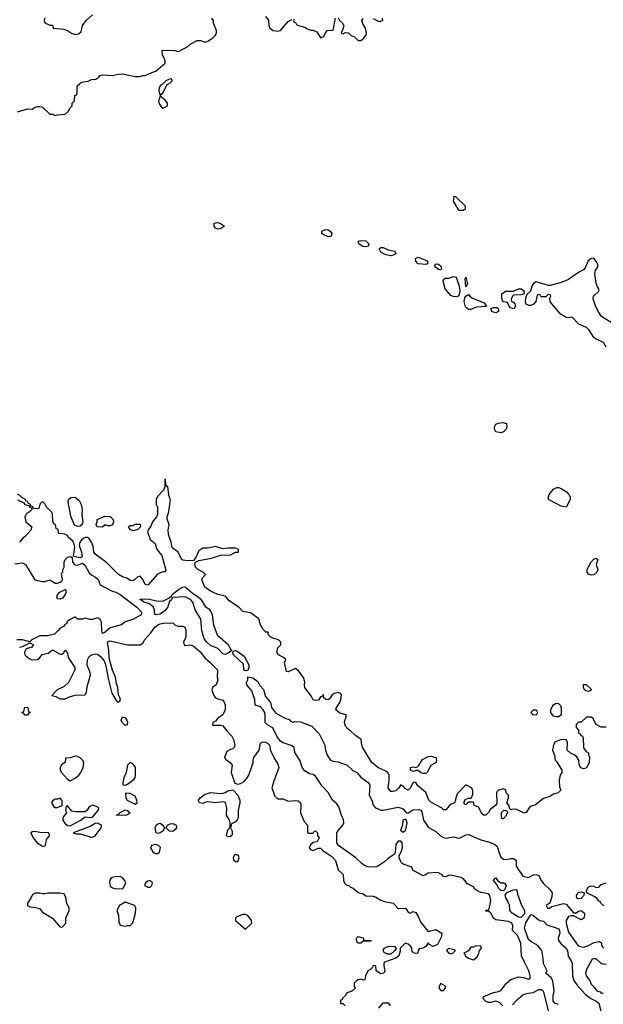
# Model space of a CAD drawing. Header units: inches. Extents: x 2380053 to 2584298, y 380219 to 546618.
# Tile 150 of 256: x 2443868 to 2448527, y 468962 to 476817. Entities that reach past the tile are written whole.
import ezdxf

# ---------------------------------------------------------------- set-up
doc = ezdxf.new("R2010")
doc.units = ezdxf.units.IN
doc.header["$MEASUREMENT"] = 0
doc.layers.add('C4446', color=7, linetype='Continuous')
doc.layers.add('C4447', color=7, linetype='Continuous')

msp = doc.modelspace()

# ---------------------------------------------------------------- linework, layer by layer
at = {"layer": 'C4446', "color": 2}
for points, elevation in [([(2444670, 469982), (2444630, 469979), (2444607.1, 469972.9), (2444595.3, 469964.7), (2444587.5, 469952.5), (2444584.5, 469935.5), (2444590, 469904.7), (2444610, 469891), (2444626.4, 469886.4), (2444690, 469882), (2444698, 469890), (2444715.3, 469930), (2444708, 469950), (2444688, 469970)], 50), ([(2447730, 469866), (2447710, 469868.7), (2447690, 469889), (2447676.5, 469916.5), (2447649.2, 469950), (2447656.4, 469963.6), (2447670, 469971), (2447686, 469946), (2447698, 469938), (2447710, 469931), (2447734, 469930), (2447743.6, 469923.6), (2447752, 469910), (2447742, 469878)], 38), ([(2444910, 469948.7), (2444890, 469944), (2444871.3, 469930), (2444864.7, 469910), (2444890, 469896), (2444910, 469896), (2444924, 469910), (2444928.7, 469930)], 50), ([(2444030, 469848.7), (2443991.6, 469848.4), (2443970, 469838), (2443958, 469810), (2443931, 469770), (2443931.3, 469750), (2443950, 469738.8), (2443995.3, 469735.3), (2444025.4, 469725.4), (2444050, 469698), (2444130.5, 469650.5), (2444190, 469578), (2444210, 469581), (2444237.2, 469610), (2444236, 469650), (2444264, 469710), (2444264, 469730), (2444244, 469770), (2444235.3, 469815.3), (2444222, 469842), (2444188.4, 469848.4), (2444091.6, 469848.4), (2444070, 469842), (2444050, 469842)], 50), ([(2447870, 469653.2), (2447850, 469658), (2447829.2, 469670), (2447799, 469690), (2447782, 469710), (2447778, 469758), (2447770, 469766), (2447764.7, 469784.7), (2447749, 469811), (2447744, 469836), (2447763.1, 469856.9), (2447810, 469876), (2447830, 469878), (2447836, 469870), (2447840.7, 469840.7), (2447874, 469754), (2447898.8, 469710), (2447896.8, 469683.2)], 38), ([(2448330, 469803.7), (2448315.3, 469810), (2448312.7, 469830), (2448326.3, 469853.7), (2448350, 469860.5), (2448374, 469850), (2448370.8, 469830), (2448350, 469806.6)], 42), ([(2444710, 469778), (2444664.7, 469750), (2444644.7, 469710), (2444658, 469670), (2444659.6, 469619.6), (2444670, 469594), (2444710, 469584.7), (2444729.1, 469590.9), (2444750, 469591), (2444770, 469611.3), (2444791.7, 469688.3), (2444796, 469730), (2444788, 469750)], 50), ([(2445670, 469679.3), (2445650, 469679.3), (2445601.4, 469658.6), (2445591.3, 469650), (2445591.3, 469630), (2445670, 469562), (2445717.2, 469602.8), (2445722, 469610), (2445719, 469630), (2445690, 469669.2)], 50), ([(2446590, 469448.7), (2446568.9, 469448.9), (2446560.4, 469460.4), (2446558, 469490), (2446570, 469502), (2446610, 469491.3), (2446614, 469474), (2446674, 469470), (2446670, 469466), (2446610, 469466)], 46), ([(2446830, 469362), (2446803.1, 469363.1), (2446776.4, 469376.4), (2446768.7, 469391.3), (2446778, 469410), (2446814.6, 469425.4), (2446862, 469422), (2446872.7, 469407.3), (2446862, 469390)], 46), ([(2447510, 469428), (2447490, 469418), (2447470, 469418), (2447450, 469388), (2447414, 469370), (2447422, 469362), (2447424.7, 469350), (2447450, 469331.3), (2447490, 469316), (2447519.3, 469340.7), (2447534, 469370), (2447538, 469390), (2447555.3, 469410), (2447550, 469426)], 46), ([(2447290, 469406), (2447274, 469390), (2447294, 469370), (2447310, 469364.7), (2447326, 469370), (2447346, 469390), (2447336.4, 469396.4)], 46), ([(2447230, 469128), (2447222, 469118), (2447214.8, 469090), (2447230, 469071), (2447250, 469072), (2447268, 469090), (2447267.3, 469107.3)], 46)]:
    msp.add_lwpolyline(points, close=True, dxfattribs=dict(at, elevation=elevation))
for points, elevation in [([(2446447.9, 470000), (2446450, 469998), (2446454, 469950), (2446464.8, 469924.8), (2446475.1, 469915.1), (2446495.3, 469910), (2446510, 469895.3), (2446530, 469889), (2446570, 469854), (2446610, 469842), (2446630, 469828.7), (2446690, 469823.7), (2446710, 469818), (2446750, 469792.7), (2446781.5, 469781.5), (2446849.2, 469769.2), (2446890, 469726), (2446948.7, 469728.7), (2446970, 469698), (2446986, 469690), (2447010, 469702), (2447030, 469694), (2447050, 469662), (2447070, 469615.3), (2447130, 469542), (2447190, 469559), (2447238, 469530), (2447236.4, 469503.6), (2447202, 469438), (2447170, 469422), (2447139.6, 469439.6), (2447130, 469452), (2447110, 469422), (2447086, 469410), (2447056.4, 469403.6), (2447048.9, 469391.1), (2447046, 469370), (2447030, 469366.8), (2447010, 469372), (2446998, 469390), (2446998, 469410), (2446990, 469422), (2446970, 469442), (2446946, 469450), (2446906, 469410), (2446906, 469386), (2446894, 469350), (2446870, 469331.3), (2446781.2, 469298.8), (2446775.3, 469290), (2446774, 469270), (2446784, 469230), (2446775.3, 469210), (2446750, 469204.7), (2446714, 469230), (2446712, 469270), (2446690, 469271), (2446675.3, 469244.7), (2446648, 469230), (2446628, 469190), (2446622, 469158), (2446610, 469154), (2446590, 469162), (2446570, 469158), (2446558, 469150), (2446538, 469130), (2446538, 469110), (2446546, 469090), (2446526, 469070), (2446478, 469050), (2446468.4, 469031.6), (2446446, 469010), (2446442, 468998), (2446430, 468994), (2446430, 468968), (2446447.3, 468967.3), (2446466, 468950)], 46), ([(2447116.8, 470000), (2447110, 469995.3), (2447088, 469988), (2447065.2, 470000)], 42), ([(2447726, 468950), (2447697.2, 468977.2), (2447670, 468986), (2447630, 468976), (2447610, 468976), (2447590, 468985.2), (2447566, 469010), (2447575.3, 469024.7), (2447586, 469030), (2447650, 469056.3), (2447690, 469063), (2447707.7, 469072.3), (2447753.2, 469130), (2447790, 469159.1), (2447850, 469181), (2447890, 469176), (2447930, 469162.8), (2447942, 469170), (2447943.1, 469176.9), (2447944, 469190), (2447933.2, 469230), (2447897, 469297), (2447875.1, 469350), (2447869.3, 469450), (2447840.9, 469510), (2447802.7, 469550), (2447804.5, 469590), (2447796, 469610), (2447770, 469622), (2447670, 469635.3), (2447650, 469648), (2447630, 469688), (2447610, 469706), (2447590, 469706), (2447588, 469710), (2447590, 469714), (2447610, 469714), (2447616.4, 469723.6), (2447628.7, 469790), (2447622, 469830), (2447610, 469842), (2447550, 469854), (2447525.2, 469865.2), (2447501.2, 469881.2), (2447490, 469898), (2447443.1, 469923.1), (2447410, 469962), (2447390, 469973.2), (2447310, 469992.3), (2447290, 469989), (2447270, 469979), (2447250, 469982), (2447236.6, 469996.6), (2447230.5, 470000)], 42), ([(2447874.2, 470000), (2447884.9, 469984.9), (2447930, 469974), (2447970, 469994.8), (2447990, 469998.8), (2448011.3, 469990), (2448031.3, 469950), (2448050, 469924.7), (2448098.8, 469878.8), (2448119.1, 469850), (2448116.7, 469823.3), (2448103.5, 469776.5), (2448094.8, 469765.2), (2448071.3, 469750), (2448082, 469730), (2448098, 469730), (2448117.2, 469742.8), (2448210, 469766), (2448230, 469761), (2448290, 469691.3), (2448310, 469691), (2448330, 469704.7), (2448350, 469711.3), (2448378, 469690), (2448378, 469670), (2448371.3, 469650), (2448350, 469635.3), (2448290, 469668.7), (2448270, 469669), (2448250, 469662), (2448230.8, 469630), (2448230.7, 469610), (2448250, 469538), (2448327.5, 469427.5), (2448370, 469418), (2448410, 469431.3), (2448446.8, 469453.2), (2448490, 469462), (2448499.6, 469459.6), (2448511.6, 469451.6), (2448512, 469430), (2448519.6, 469419.6), (2448531.1, 469411.1)], 42), ([(2448531.6, 469748.4), (2448506, 469770), (2448502, 469782), (2448490, 469786), (2448480.4, 469800.4), (2448458.6, 469818.6), (2448395.3, 469850), (2448392.7, 469870), (2448410, 469899.1), (2448430, 469908), (2448450, 469904.9), (2448470, 469894.8), (2448490, 469896), (2448510, 469917.3), (2448550, 469930.6)], 42), ([(2448170, 468961.6), (2448141.2, 468970), (2448127.3, 468987.3), (2448126.3, 469030), (2448135.1, 469070), (2448123.7, 469150), (2448112, 469172), (2448068, 469210), (2448078, 469230), (2448050, 469288), (2448047.7, 469327.7), (2448036, 469390), (2448010, 469423.7), (2447990, 469439.3), (2447950, 469459.3), (2447930, 469479), (2447898, 469570), (2447909.3, 469610.7), (2447945.6, 469674.4), (2447950, 469678), (2447970, 469670.7), (2448010, 469636.3), (2448030, 469626.8), (2448050, 469624.7), (2448077.3, 469597.3), (2448091.3, 469590), (2448150, 469573.4), (2448170, 469562.8), (2448178, 469550), (2448179.3, 469530), (2448167.3, 469490), (2448170.5, 469470), (2448186.7, 469446.7), (2448230, 469410.6), (2448240.4, 469390), (2448245.8, 469345.8), (2448270.4, 469310), (2448278.4, 469290), (2448280.5, 469190), (2448292.4, 469152.4), (2448316.4, 469116.4), (2448382.7, 469042.7), (2448427.2, 469007.2), (2448470, 468987.7), (2448492, 468970), (2448506.7, 468910)], 38), ([(2448550, 469279), (2448523.2, 469283.2), (2448508, 469290), (2448470, 469326), (2448450, 469326), (2448438, 469322), (2448395.3, 469244.7), (2448384, 469210), (2448390.8, 469190), (2448415.9, 469155.9), (2448430, 469122), (2448456.9, 469096.9), (2448474, 469070), (2448501, 469061), (2448510, 469052), (2448527.3, 469052.7)], 42), ([(2448088.7, 468910), (2448056, 469050), (2448046.3, 469066.3), (2448030, 469077.2), (2448010, 469077), (2447965.5, 469054.5), (2447910, 469044.5), (2447884.6, 469035.4), (2447830.7, 468990), (2447802.8, 468957.2)], 42), ([(2446735.3, 468930), (2446770, 468974), (2446810, 468974), (2446824.7, 468950)], 42)]:
    msp.add_lwpolyline(points, dxfattribs=dict(at, elevation=elevation))
at = {"layer": 'C4447', "color": 2}
for points, elevation in [([(2443850, 476082), (2443930, 476104.7), (2443970, 476102), (2443990, 476118), (2444010, 476124.7), (2444030, 476124.7), (2444050, 476118), (2444110, 476062), (2444130, 476062), (2444150, 476052), (2444170, 476058), (2444230, 476062), (2444254.6, 476085.4), (2444270, 476114), (2444286, 476130), (2444288, 476150), (2444306, 476170), (2444308.4, 476211.6), (2444322, 476218), (2444326, 476230), (2444328, 476290), (2444360.4, 476319.6), (2444414.6, 476325.4), (2444440.4, 476339.6), (2444476.4, 476343.6), (2444500.4, 476359.6), (2444510, 476372), (2444530, 476378), (2444610, 476372), (2444656.4, 476383.6), (2444690, 476384.7), (2444790, 476364.7), (2444830, 476364.7), (2444849.1, 476370.9), (2444870, 476371), (2444923.2, 476396.8), (2444954.2, 476405.8), (2445028.7, 476470), (2445028.7, 476490), (2445022, 476510), (2445007.3, 476532.7), (2445006, 476570), (2445010, 476574), (2445108.9, 476571.1), (2445130, 476562), (2445136.4, 476563.6), (2445210, 476602), (2445230, 476622), (2445286, 476650), (2445310.9, 476650.9), (2445350, 476638), (2445370, 476644.7), (2445410, 476671.3), (2445428.7, 476690), (2445439, 476710), (2445439, 476730), (2445415.3, 476790), (2445414, 476810), (2445401.2, 476830)], 50), ([(2444068, 476832), (2444062.8, 476810), (2444070, 476792), (2444110, 476772), (2444130, 476774), (2444134, 476750), (2444221.4, 476741.4), (2444250.7, 476730.7), (2444282, 476710), (2444310, 476698), (2444336.4, 476703.6), (2444359, 476721), (2444369.4, 476770.6), (2444399, 476810), (2444450, 476856)], 54), ([(2445830, 476842), (2445854.4, 476814.4), (2445858, 476770), (2445864.7, 476750), (2445890.9, 476730.9), (2445930, 476726), (2445950, 476731.3), (2446010, 476802), (2446042, 476818)], 50), ([(2446058, 476822), (2446054, 476810), (2446058, 476798), (2446070, 476794), (2446078, 476778), (2446094, 476770), (2446150, 476754), (2446163.6, 476743.6), (2446192.7, 476732.7), (2446207.3, 476732.7), (2446230, 476724.7), (2446238.8, 476718.8), (2446270, 476672), (2446296.5, 476683.5), (2446308.4, 476711.6), (2446326, 476730), (2446370, 476734), (2446388, 476830)], 50), ([(2446410, 476832), (2446422, 476810), (2446446, 476790), (2446454.8, 476770), (2446451.6, 476748.4), (2446434, 476710), (2446450, 476704.7), (2446470, 476714), (2446491.1, 476711.1), (2446514, 476690), (2446539.8, 476679.8), (2446570, 476652), (2446590, 476651.3), (2446612.5, 476667.5), (2446630, 476692), (2446636, 476710), (2446629, 476750), (2446610, 476778), (2446599.3, 476810), (2446610, 476826)], 50), ([(2446690, 476826), (2446730, 476804.7), (2446750, 476804.7), (2446766, 476810), (2446764, 476830)], 50), ([(2448596.7, 474396.7), (2448512, 474450), (2448490, 474482), (2448467.5, 474527.5), (2448444.7, 474590), (2448447.5, 474612.5), (2448492, 474650), (2448492, 474670), (2448478, 474690), (2448470, 474714), (2448458.8, 474790), (2448464.5, 474815.5), (2448484.7, 474850), (2448478, 474878), (2448450, 474914), (2448430, 474912), (2448405.6, 474894.4), (2448383.1, 474836.9), (2448370, 474822), (2448330, 474801), (2448250, 474744.7), (2448190, 474721), (2448103.1, 474696.9), (2448090, 474696), (2447990, 474724.7), (2447970, 474711.3), (2447955.3, 474690), (2447946, 474650), (2447916.4, 474623.6), (2447905.2, 474594.8), (2447902.7, 474570), (2447909.6, 474549.6), (2447930, 474539.6), (2447950, 474539.6), (2447974.8, 474550), (2447990.8, 474570), (2448002, 474618), (2448010, 474626), (2448022, 474622), (2448026, 474610), (2448031.6, 474608.4), (2448072, 474608), (2448090, 474626), (2448102, 474622), (2448106, 474610), (2448098, 474590), (2448101.2, 474570), (2448112.7, 474550), (2448176.3, 474476.3), (2448230, 474443.7), (2448250, 474442), (2448270, 474446.6), (2448282, 474442), (2448329.6, 474389.6), (2448390, 474363.7), (2448410, 474345.2), (2448446.9, 474286.9), (2448470, 474271.3), (2448525.6, 474245.6), (2448548.2, 474208.2)], 46), ([(2448550, 471172), (2448510, 471172), (2448470, 471194), (2448443.6, 471243.6), (2448430, 471252), (2448391.6, 471251.6), (2448350, 471212), (2448330, 471212), (2448310, 471194), (2448309, 471170), (2448328, 471150), (2448330, 471126), (2448342, 471122), (2448347.3, 471107.3), (2448362, 471102), (2448366, 471090), (2448369.3, 471009.3), (2448390, 470978), (2448408.4, 470968.4), (2448408.4, 470951.6), (2448416, 470936), (2448412.7, 470887.3), (2448390, 470844.7), (2448370, 470841), (2448347.3, 470847.3), (2448333.7, 470873.7), (2448330.4, 470910.4), (2448315.5, 470935.5), (2448293.4, 470953.4), (2448264.5, 470964.5), (2448238, 470990), (2448242, 471050), (2448230, 471074), (2448188.9, 471071.1), (2448143.1, 471056.9), (2448128.9, 471031.1), (2448122, 470990), (2448138, 470950), (2448142, 470910), (2448156, 470896), (2448195.3, 470830), (2448195.3, 470810), (2448182, 470790), (2448175.3, 470750), (2448176.4, 470696.4), (2448188, 470670), (2448166, 470650), (2448130, 470638), (2448100.2, 470619.8), (2448050, 470604.7), (2447985.6, 470554.4), (2447950, 470542.8), (2447934, 470530), (2447910, 470491.3), (2447894, 470486), (2447836.9, 470516.9), (2447802, 470518), (2447790, 470514), (2447782, 470522), (2447772, 470550), (2447758, 470570), (2447771.1, 470608.9), (2447771.3, 470630), (2447752, 470650), (2447750, 470674), (2447730, 470682), (2447690, 470671.3), (2447680.2, 470659.8), (2447675.3, 470650), (2447677.2, 470562.8), (2447668.7, 470550), (2447624.1, 470515.9), (2447610, 470492), (2447590, 470472), (2447570, 470472), (2447559.6, 470479.6), (2447530, 470534), (2447494, 470550), (2447494, 470570), (2447490, 470574), (2447450, 470574), (2447430, 470554), (2447418, 470558), (2447414, 470570), (2447425.4, 470594.6), (2447450, 470606), (2447472.7, 470607.3), (2447484.7, 470635.3), (2447486, 470670), (2447476, 470690), (2447434, 470710), (2447428, 470710), (2447360.2, 470639.8), (2447348.7, 470610), (2447348, 470590), (2447338, 470570), (2447318, 470562), (2447295.3, 470544.7), (2447270, 470514), (2447250, 470514), (2447234, 470530), (2447150, 470574.8), (2447134.8, 470590), (2447110, 470651.3), (2447045.4, 470705.4), (2447030, 470732), (2447010, 470734), (2447006, 470730), (2446988.7, 470690), (2446970, 470671.3), (2446944, 470684), (2446930, 470702), (2446910, 470714), (2446895.3, 470690), (2446870, 470666), (2446850, 470661), (2446830, 470661), (2446825.2, 470665.2), (2446810.8, 470690), (2446818, 470750), (2446816.3, 470790), (2446807.9, 470807.9), (2446790, 470822.8), (2446726, 470850), (2446678.8, 470890), (2446608.1, 471008.1), (2446598.8, 471030), (2446595.3, 471075.3), (2446550, 471106), (2446510, 471144.7), (2446490, 471158), (2446470, 471182), (2446461, 471210), (2446465.4, 471234.6), (2446474, 471250), (2446474, 471270), (2446423.5, 471283.5), (2446392, 471310), (2446398, 471330), (2446424.7, 471370), (2446431.3, 471390), (2446436, 471430), (2446430, 471442), (2446410, 471450.7), (2446379.3, 471440.7), (2446362, 471430), (2446340.4, 471399.6), (2446330, 471392), (2446312.7, 471392.7), (2446294, 471410), (2446294, 471430), (2446290, 471434), (2446282, 471418), (2446270, 471414), (2446252.9, 471387.1), (2446230, 471386), (2446210, 471392), (2446198, 471418), (2446144.7, 471490), (2446141, 471510), (2446145.4, 471534.6), (2446134, 471570), (2446090, 471624.7), (2446070, 471642), (2446010, 471614), (2445998, 471618), (2445982, 471690), (2445991.6, 471711.6), (2445974, 471730), (2445934, 471750), (2445922, 471770), (2445930, 471806), (2445952, 471830), (2445951.6, 471851.6), (2445934, 471870), (2445890, 471882), (2445871.6, 471891.6), (2445852, 471912), (2445850.7, 471930.7), (2445832, 471932), (2445811.6, 471951.6), (2445791.3, 471990), (2445776.9, 472036.9), (2445710, 472084.7), (2445650, 472096), (2445618, 472130), (2445539.8, 472179.8), (2445510, 472218), (2445450, 472231), (2445390, 472258.8), (2445346, 472290), (2445322, 472350), (2445330, 472366), (2445352, 472390), (2445334, 472410), (2445290, 472431.3), (2445271.3, 472450), (2445265.4, 472474.6), (2445271.6, 472488.4), (2445298, 472502), (2445399.9, 472520.1), (2445470, 472544), (2445551.1, 472548.9), (2445590, 472568), (2445614, 472570), (2445614, 472590), (2445590, 472602), (2445530, 472602), (2445490, 472596), (2445430, 472614.8), (2445370, 472600.7), (2445330, 472601), (2445299.3, 472580.7), (2445274.6, 472525.4), (2445256.4, 472503.6), (2445210, 472501), (2445170, 472504.7), (2445162, 472510), (2445131.1, 472571.1), (2445084.5, 472604.5), (2445076.3, 472650), (2445056.3, 472710), (2445054, 472746), (2445061, 472790), (2445046.4, 472833.6), (2445046, 472850), (2445058.8, 472890), (2445071.3, 472990), (2445062, 473010), (2445051.1, 473091.1), (2445038, 473098), (2445034, 473110), (2445031.6, 473151.6), (2445028, 473150), (2445026, 473090), (2445016.4, 473063.6), (2444967.3, 473012.7), (2444958, 472990), (2444958, 472950), (2444968.4, 472928.4), (2444969, 472870), (2444961.2, 472850), (2444929.3, 472810), (2444917.5, 472782.5), (2444895.3, 472750), (2444889, 472730), (2444909, 472670), (2444950, 472638), (2444964, 472590), (2445003.2, 472543.2), (2445035.3, 472424.7), (2445028.4, 472411.6), (2445011.6, 472411.6), (2444967.2, 472392.8), (2444890, 472304.7), (2444870, 472311.3), (2444850, 472352), (2444830, 472378), (2444810, 472372), (2444788, 472350), (2444770, 472341), (2444750, 472344), (2444722.4, 472362.4), (2444690, 472372.7), (2444658, 472390), (2444564.3, 472484.3), (2444470, 472553.4), (2444460.3, 472570), (2444454, 472614), (2444443.5, 472643.5), (2444421, 472681), (2444410, 472686.8), (2444390, 472685.5), (2444366.9, 472673.1), (2444347, 472650), (2444342.9, 472622.9), (2444360.7, 472570), (2444368, 472532), (2444350, 472524.7), (2444311.3, 472531.3), (2444298, 472538), (2444308.2, 472610), (2444301.3, 472641.3), (2444293.8, 472653.8), (2444256, 472690), (2444250, 472702), (2444227.3, 472712.7), (2444178, 472718), (2444174, 472750), (2444158, 472758), (2444154, 472790), (2444138, 472798), (2444132.7, 472812.7), (2444130, 472874), (2444122, 472890), (2444084.7, 472924.7), (2444070, 472954), (2444050, 472974), (2444028.4, 472951.6), (2444022, 472918), (2444010, 472914), (2443978, 472918), (2443974, 472930), (2443958, 472938), (2443954, 472950), (2443938, 472958), (2443930, 472974), (2443918, 472978), (2443914, 472990), (2443884.7, 473004.7), (2443870, 473022), (2443850, 473032)], 46), ([(2443850, 472986), (2443902, 472962), (2443910, 472948), (2443942, 472942), (2443948, 472928), (2443962, 472922), (2443966, 472910), (2443946, 472890), (2443923.1, 472876.9), (2443908.7, 472850), (2443918, 472810), (2443966, 472770), (2443956.4, 472743.6), (2443910, 472692), (2443896.4, 472683.6), (2443866, 472650)], 46), ([(2443830, 472477.2), (2443890, 472484), (2443915.3, 472470), (2443990, 472349.2), (2444050, 472334), (2444070, 472335.3), (2444110, 472348), (2444150, 472322), (2444170, 472322), (2444191.6, 472328.4), (2444203.6, 472336.4), (2444211.1, 472348.9), (2444202, 472398), (2444212, 472410), (2444212.7, 472427.3), (2444222, 472450), (2444222, 472490), (2444232, 472510), (2444250, 472528), (2444275.3, 472535.3), (2444287.3, 472527.3), (2444289.1, 472489.1), (2444309.3, 472469.3), (2444330, 472464), (2444370, 472482), (2444390, 472462), (2444423.6, 472403.6), (2444444.5, 472384.5), (2444474, 472370), (2444494, 472350), (2444510, 472308.7), (2444600.1, 472260.1), (2444635.3, 472250), (2444670, 472231.8), (2444802.7, 472130), (2444841.2, 472090), (2444837.2, 472070), (2444770, 472031), (2444710, 472012), (2444682, 471990), (2444590, 471966), (2444550, 471931.3), (2444530, 471921), (2444522.5, 471942.5), (2444521, 472010), (2444510.9, 472030.9), (2444499.8, 472039.8), (2444490, 472044.7), (2444450, 472031.3), (2444430, 472031.3), (2444390, 472042), (2444370, 472034), (2444330, 472034), (2444310, 472054), (2444266, 472030), (2444247.3, 472012.7), (2444242, 471998), (2444227.3, 471992.7), (2444222, 471978), (2444190, 471962), (2444176.5, 471943.5), (2444145.2, 471914.8), (2444090, 471902.8), (2444030, 471902), (2443966, 471870), (2443950, 471854), (2443890.9, 471870.9), (2443846, 471870)], 46), ([(2443866, 471810), (2443890, 471815.3), (2443950, 471846), (2443978, 471830), (2443966, 471810), (2443920.9, 471799.1), (2443905.2, 471770), (2443909.2, 471750), (2443919.7, 471739.7), (2443950, 471717.6), (2443969.7, 471709.7), (2444010, 471711.8), (2444030, 471726), (2444048.5, 471751.5), (2444096, 471764), (2444130, 471789.2), (2444190, 471754), (2444204.7, 471755.3), (2444216.9, 471763.1), (2444230, 471786), (2444250, 471766), (2444255.3, 471730), (2444308, 471650), (2444308, 471630), (2444258, 471530), (2444223.1, 471496.9), (2444168, 471470), (2444126, 471426), (2444156.4, 471416.4), (2444190, 471398), (2444230, 471398), (2444265.4, 471414.6), (2444310, 471428), (2444392, 471430), (2444402, 471450), (2444405.4, 471494.6), (2444434, 471590), (2444430.7, 471610), (2444408, 471668), (2444410.6, 471710), (2444422.8, 471737.2), (2444446.4, 471753.6), (2444470, 471758.4), (2444490, 471754), (2444510, 471739.6), (2444543.3, 471703.3), (2444554, 471674), (2444575.8, 471550), (2444603.9, 471443.9), (2444635.1, 471390), (2444650, 471372.7), (2444663.5, 471376.5), (2444671.8, 471390), (2444667.7, 471410), (2444655.8, 471430), (2444652.7, 471490), (2444640.7, 471520.7), (2444632, 471572), (2444608.8, 471628.8), (2444583.2, 471723.2), (2444579.7, 471790), (2444570.4, 471830), (2444570, 471854), (2444590, 471862), (2444730, 471829.4), (2444830, 471829.4), (2444850, 471844), (2444867.4, 471872.6), (2444915.1, 471924.9), (2444948.2, 471971.8), (2444970.5, 471989.5), (2444990, 471998), (2445030, 472006), (2445070, 472002), (2445090, 472006), (2445106, 471990), (2445130, 471978), (2445170, 471978), (2445186, 471970), (2445194, 471950), (2445195.3, 471890), (2445175.3, 471850), (2445182, 471830), (2445190, 471824), (2445230, 471829), (2445250, 471824), (2445270, 471809.2), (2445310, 471773.2), (2445345.4, 471725.4), (2445389, 471690), (2445448, 471630), (2445444, 471570), (2445448.7, 471550), (2445435.3, 471510), (2445406, 471490), (2445402, 471470), (2445414, 471430), (2445428, 471410), (2445450, 471399), (2445488.9, 471388.9), (2445497.2, 471377.2), (2445508.7, 471350), (2445508.7, 471310), (2445490, 471272), (2445450, 471244.7), (2445430, 471222), (2445408.7, 471210), (2445408, 471190), (2445470, 471189.2), (2445490, 471184), (2445522.5, 471142.5), (2445562, 471102), (2445575.5, 471075.5), (2445585.2, 471030), (2445579, 471010), (2445570, 471001), (2445550, 470996), (2445522, 470978), (2445504, 470930), (2445510, 470918), (2445548.7, 470890), (2445564, 470870), (2445555.3, 470810), (2445586.3, 470726.3), (2445610, 470717.2), (2445630, 470722.7), (2445659.5, 470740.5), (2445679.9, 470760.1), (2445696, 470790), (2445717.3, 470850), (2445731, 470890), (2445731.3, 470910), (2445738, 470930), (2445781, 470990), (2445790, 471046), (2445810, 471055.3), (2445830, 471053.2), (2445850, 471042), (2445862, 471030), (2445870, 470986), (2445901.5, 470921.5), (2445930, 470878), (2445937.2, 470850), (2445896.6, 470743.4), (2445881.2, 470690), (2445903.7, 470623.7), (2445930, 470602), (2445970, 470602), (2446010, 470582), (2446070, 470589), (2446090, 470584), (2446108.7, 470570), (2446113.2, 470550), (2446109.4, 470489.4), (2446140.2, 470420.2), (2446166, 470390), (2446166, 470330), (2446170, 470326), (2446210, 470326), (2446218, 470342), (2446230, 470346), (2446246, 470330), (2446246, 470310), (2446258, 470290), (2446242, 470258), (2446210, 470254), (2446190, 470234), (2446178, 470210), (2446190, 470198), (2446210, 470188.7), (2446250, 470208), (2446270, 470208), (2446288, 470190), (2446360.2, 470140.2), (2446388.9, 470108.9), (2446410, 470035.3), (2446447.9, 470000)], 46), ([(2447065.2, 470000), (2447010, 470029), (2446997.2, 470057.2), (2446930, 470079.3), (2446917.2, 470090), (2446907.2, 470107.2), (2446898.4, 470130), (2446897, 470150), (2446917.6, 470190), (2446924.9, 470215.1), (2446921.3, 470250), (2446910, 470263.6), (2446890, 470262.4), (2446870, 470237.2), (2446866.2, 470173.8), (2446859.5, 470160.5), (2446810, 470125.6), (2446781.1, 470098.9), (2446733.5, 470066.5), (2446710, 470057), (2446650, 470058), (2446626.8, 470066.8), (2446602.9, 470082.9), (2446551.4, 470131.4), (2446412.3, 470230), (2446399.6, 470250), (2446400.5, 470330), (2446412, 470350), (2446447, 470390), (2446455.1, 470410), (2446453.6, 470433.6), (2446436, 470470), (2446416.6, 470536.6), (2446400.1, 470560.1), (2446364, 470590), (2446331.7, 470651.7), (2446282.5, 470702.5), (2446230, 470781.2), (2446210, 470794), (2446181.2, 470801.2), (2446143.7, 470823.7), (2446126.6, 470846.6), (2446104, 470910), (2446064, 470970), (2446059, 471010), (2446043.2, 471023.2), (2445970, 471047), (2445950, 471060.9), (2445927, 471090), (2445888.4, 471168.4), (2445850, 471188), (2445828, 471210), (2445828.7, 471270), (2445824, 471290), (2445811.9, 471311.9), (2445790, 471334), (2445749, 471349), (2445746, 471390), (2445722, 471462), (2445682, 471510), (2445678, 471530), (2445688, 471550), (2445690, 471574), (2445730, 471566), (2445770, 471538), (2445784.5, 471504.5), (2445814.4, 471474.4), (2445830, 471418), (2445871, 471370), (2445878.8, 471330), (2445910, 471287.3), (2445990, 471241), (2446016, 471236), (2446030, 471222), (2446050, 471214), (2446062, 471218), (2446110, 471216), (2446199.9, 471179.9), (2446258.5, 471118.5), (2446304.9, 471030), (2446308, 470990), (2446322, 470950), (2446350, 470911), (2446370, 470901), (2446410, 470896), (2446482, 470870), (2446528.2, 470828.2), (2446558.8, 470810), (2446590, 470774.8), (2446650, 470731), (2446662, 470710), (2446659.1, 470630), (2446679.1, 470590), (2446690.7, 470550), (2446708.6, 470528.6), (2446750, 470510.5), (2446770, 470510.4), (2446890, 470536), (2446923.8, 470523.8), (2446934.9, 470514.9), (2446950, 470491.3), (2446966, 470486), (2447006, 470514), (2447057.3, 470517.3), (2447070, 470511.3), (2447078, 470498), (2447090.7, 470430), (2447132.2, 470372.2), (2447190, 470341.6), (2447226.8, 470306.8), (2447250, 470292.4), (2447273.1, 470286.9), (2447330, 470297.1), (2447370, 470288.4), (2447390, 470293), (2447430, 470314), (2447450, 470316.3), (2447550, 470274.4), (2447610, 470258.4), (2447658.3, 470238.3), (2447680.7, 470220.7), (2447694.9, 470170), (2447710, 470136), (2447730, 470118.8), (2447750, 470116), (2447790, 470126), (2447810, 470126), (2447830, 470112), (2447831, 470070), (2447838.8, 470050), (2447874.2, 470000)], 42), ([(2447230.5, 470000), (2447206.4, 470013.6), (2447130, 470009), (2447116.8, 470000)], 42)]:
    msp.add_lwpolyline(points, dxfattribs=dict(at, elevation=elevation))
for points, elevation in [([(2445070, 476346), (2445034, 476330), (2445003.6, 476296.4), (2444990, 476288), (2444981, 476270), (2444978, 476250), (2444990, 476214), (2445010, 476232), (2445042, 476298), (2445066, 476310), (2445086, 476330), (2445082, 476342)], 50), ([(2444990, 476206), (2444976, 476170), (2444983.5, 476143.5), (2444999.6, 476119.6), (2445010, 476112), (2445030, 476118), (2445048, 476130), (2445048.7, 476150), (2445030, 476175.3)], 50), ([(2447334, 475406), (2447327.3, 475370), (2447370, 475298), (2447410, 475298), (2447428, 475310), (2447428, 475330), (2447350, 475404)], 50), ([(2445450, 475145.2), (2445430, 475154), (2445419.3, 475170), (2445421.2, 475190), (2445430, 475196.3), (2445450, 475198), (2445471.3, 475190), (2445502, 475170), (2445470, 475149.3)], 46), ([(2446330, 475085.1), (2446290, 475102), (2446279.3, 475110), (2446279.3, 475130), (2446310, 475142.4), (2446330, 475139.3), (2446346.8, 475130), (2446359.1, 475110), (2446354.8, 475090), (2446350, 475087)], 46), ([(2446630, 475004.5), (2446608, 475008), (2446575.3, 475030), (2446568.7, 475050), (2446590, 475056.3), (2446632.1, 475052.1), (2446656.3, 475030), (2446650, 475009.4)], 46), ([(2446830, 474933.2), (2446790, 474940.9), (2446750, 474962.7), (2446737.2, 474990), (2446750, 475000.7), (2446770, 474999.1), (2446810, 474980.7), (2446862, 474970), (2446870, 474949), (2446850, 474937.2)], 46), ([(2447110, 474863.7), (2447049, 474870), (2447029.3, 474890), (2447027.3, 474912.7), (2447050, 474922), (2447115.9, 474895.9), (2447124.7, 474890), (2447124.7, 474870)], 46), ([(2447230, 474818), (2447210, 474824), (2447190, 474839), (2447181.2, 474850), (2447188, 474870), (2447210, 474866), (2447230.6, 474850), (2447236, 474830)], 46), ([(2447350, 474605.6), (2447327.5, 474607.5), (2447310, 474616), (2447265.2, 474670), (2447249, 474730), (2447254, 474746), (2447264.7, 474755.3), (2447294.8, 474754.8), (2447330, 474767.3), (2447350, 474764), (2447356.2, 474756.2), (2447376.3, 474690), (2447381.6, 474650), (2447377.6, 474622.4), (2447368.4, 474611.6)], 46), ([(2447430, 474686), (2447425.2, 474750), (2447430, 474762), (2447442, 474710)], 46), ([(2447450, 474505.2), (2447436.2, 474516.2), (2447427.5, 474527.5), (2447415.1, 474570), (2447421.5, 474598.5), (2447428.7, 474610), (2447450, 474624.7), (2447461, 474610), (2447478.4, 474598.4), (2447576.8, 474556.8), (2447594, 474530), (2447515.2, 474524.8), (2447470, 474506)], 46), ([(2447810, 474509.3), (2447782, 474522), (2447762, 474562), (2447730, 474566), (2447726, 474570), (2447716.4, 474596.4), (2447718, 474630), (2447746, 474650), (2447808.9, 474651.1), (2447849.5, 474670.5), (2447874, 474670), (2447894, 474650), (2447892, 474628), (2447870, 474622), (2447810, 474618), (2447804.7, 474615.3), (2447792, 474590), (2447794, 474570), (2447810, 474564.7), (2447821, 474550), (2447824.7, 474530)], 46), ([(2447670, 474479), (2447650, 474484), (2447638, 474490), (2447628, 474512), (2447650, 474522), (2447679.6, 474519.6), (2447691.3, 474511.3), (2447690, 474489)], 46), ([(2447710, 473522), (2447669.2, 473529.2), (2447659, 473550), (2447659, 473570), (2447668.7, 473590), (2447690, 473598.8), (2447724.7, 473604.7), (2447754.8, 473594.8), (2447758, 473570), (2447751.6, 473551.6), (2447730, 473528)], 46), ([(2448230, 472928), (2448190, 472935.3), (2448088.7, 472990), (2448088.7, 473010), (2448095.3, 473030), (2448130, 473072), (2448156.4, 473083.6), (2448170, 473084.7), (2448190, 473078), (2448232, 473050), (2448252, 473030), (2448262, 473010), (2448262, 472990)], 46), ([(2444330, 472773.2), (2444304.5, 472784.5), (2444276.2, 472856.2), (2444254, 472970), (2444258.7, 472990), (2444275.1, 473004.9), (2444307.5, 473007.5), (2444320.7, 473000.7), (2444341.8, 472981.8), (2444358.4, 472950), (2444366, 472910), (2444364.9, 472864.9), (2444372, 472810), (2444366, 472790), (2444350, 472777.2)], 46), ([(2444570, 472778), (2444550, 472786), (2444530, 472768.7), (2444486, 472770), (2444478, 472790), (2444486, 472810), (2444486, 472830), (2444550, 472857.3), (2444590, 472853.4), (2444614, 472830), (2444618, 472810), (2444610, 472788), (2444590, 472778)], 46), ([(2444770, 472738), (2444749.3, 472749.3), (2444738, 472770), (2444750, 472782), (2444770, 472782), (2444791.6, 472791.6), (2444830, 472792), (2444832, 472770), (2444810, 472748.7)], 46), ([(2448430, 472386.6), (2448410, 472394), (2448399.3, 472410), (2448397.2, 472430), (2448430, 472492), (2448450, 472512), (2448470, 472522), (2448482, 472510), (2448471, 472470), (2448484, 472430), (2448476, 472410), (2448450, 472387)], 46), ([(2444190, 472195.3), (2444170, 472198), (2444164, 472210), (2444168.9, 472228.9), (2444189.2, 472250.8), (2444230, 472272), (2444234, 472270), (2444238, 472250), (2444231.3, 472230), (2444210, 472202)], 46), ([(2445510, 471752.3), (2445490, 471757.2), (2445450, 471799.3), (2445390, 471823.7), (2445356.1, 471856.1), (2445341.1, 471881.1), (2445320.9, 471940.9), (2445314.3, 472034.3), (2445269.6, 472110), (2445251.1, 472171.1), (2445232.6, 472192.6), (2445190, 472211.5), (2445093.7, 472206.3), (2445081.4, 472198.6), (2445078.8, 472190), (2445063.8, 472176.2), (2445050, 472134), (2445030, 472104.5), (2444990, 472074.5), (2444950, 472069.6), (2444944.2, 472084.2), (2444942.9, 472110), (2444932.8, 472132.8), (2444899.1, 472159.1), (2444858, 472170), (2444843.7, 472183.7), (2444829.7, 472189.7), (2444830, 472194), (2444842, 472198), (2444905.6, 472194.4), (2444959.5, 472179.5), (2445010, 472178.4), (2445057.5, 472202.5), (2445080.4, 472219.6), (2445085.2, 472230), (2445137, 472270), (2445170, 472290.4), (2445190, 472293), (2445245.5, 472245.5), (2445296.4, 472210), (2445313.1, 472193.1), (2445350, 472136.3), (2445376.9, 472116.9), (2445394.7, 472094.7), (2445405.3, 472070), (2445415.5, 471990), (2445444.9, 471910), (2445532.4, 471832.4), (2445550, 471796), (2445558, 471790), (2445558, 471782), (2445530, 471762.7)], 42), ([(2445670, 471622), (2445658, 471630), (2445654.5, 471674.5), (2445576, 471750), (2445566, 471774), (2445570, 471772), (2445579, 471781), (2445590, 471784), (2445610, 471777.3), (2445659.9, 471739.9), (2445696.3, 471670), (2445697.3, 471650), (2445690, 471626)], 42), ([(2448410, 471458), (2448390, 471462), (2448378, 471470), (2448368.7, 471490), (2448370, 471512), (2448390, 471512), (2448432.7, 471472.7), (2448430, 471468.7)], 46), ([(2443930, 471268), (2443908.4, 471268.4), (2443902, 471282), (2443886, 471290), (2443902, 471298), (2443908.4, 471331.6), (2443934, 471330), (2443938, 471298), (2443951.6, 471291.6), (2443950, 471286), (2443938, 471282)], 46), ([(2447990, 471269), (2447966, 471270), (2447948, 471290), (2447969.3, 471310.7), (2447990, 471311), (2448002, 471290)], 46), ([(2448150, 471255.3), (2448130, 471262), (2448109, 471290), (2448109, 471310), (2448115.3, 471330), (2448130, 471352), (2448150, 471364.7), (2448170, 471362), (2448185.4, 471345.4), (2448191.6, 471328.4), (2448190, 471268), (2448170, 471255.3)], 46), ([(2444710, 471185.1), (2444685.1, 471210), (2444677.6, 471230), (2444690, 471254.8), (2444710, 471248.2), (2444722.6, 471230), (2444727.7, 471212.3), (2444727.3, 471192.7)], 46), ([(2444310, 470942), (2444270, 470928.7), (2444234, 470926), (2444232, 470890), (2444205.4, 470874.6), (2444191.3, 470850), (2444191, 470830), (2444201, 470810), (2444250, 470758), (2444270, 470746), (2444310, 470767.3), (2444339.3, 470790), (2444356, 470810), (2444374, 470850), (2444379, 470890), (2444368.7, 470910), (2444350, 470928.7), (2444330, 470939)], 50), ([(2447090, 470802), (2447069, 470809), (2447050, 470828), (2447032.7, 470827.3), (2447010, 470818), (2446989.1, 470829.1), (2446988.7, 470850), (2447010, 470856), (2447030, 470851.3), (2447043.1, 470856.9), (2447054, 470866), (2447084, 470916), (2447130, 470938.8), (2447150, 470942.8), (2447190, 470931.3), (2447196, 470910), (2447192, 470890), (2447150, 470868), (2447123.5, 470816.5), (2447110, 470804)], 46), ([(2444750, 470892), (2444727.7, 470870), (2444718, 470810), (2444699.1, 470770), (2444691.1, 470731.1), (2444692.7, 470712.7), (2444710, 470711.3), (2444730, 470718.8), (2444781.3, 470758.7), (2444789.7, 470770.3), (2444792.8, 470787.2), (2444793.5, 470853.5), (2444770, 470881.6)], 50), ([(2445530, 470298), (2445518, 470310), (2445530, 470354), (2445547.3, 470372.7), (2445548, 470410), (2445542, 470430), (2445519, 470470), (2445522.7, 470530), (2445512.1, 470572.1), (2445490, 470577.2), (2445430, 470569.5), (2445370, 470577.2), (2445346.8, 470573.2), (2445330, 470564), (2445306, 470570), (2445298, 470578), (2445295.3, 470590), (2445309.5, 470610.5), (2445344.1, 470635.9), (2445390, 470650.7), (2445470, 470644), (2445493.6, 470646.4), (2445509.2, 470650.8), (2445530, 470664.7), (2445570, 470672), (2445610.5, 470630.5), (2445626, 470590), (2445626, 470570), (2445611.6, 470508.4), (2445610.9, 470449.1), (2445605.4, 470434.6), (2445590, 470418), (2445558, 470402), (2445552, 470370), (2445563.6, 470343.6), (2445563.6, 470316.4), (2445562, 470310), (2445550, 470302)], 46), ([(2444190, 470606), (2444170, 470598), (2444150, 470598), (2444134, 470590), (2444123.6, 470576.4), (2444123.6, 470563.6), (2444139.6, 470539.6), (2444150, 470532), (2444170, 470532), (2444190, 470542), (2444198, 470542), (2444206, 470550), (2444208, 470570), (2444207.3, 470587.3)], 50), ([(2444714, 470646), (2444716, 470610), (2444726.8, 470590), (2444790, 470559.1), (2444805.2, 470570), (2444802.7, 470590), (2444790, 470622), (2444750, 470644)], 50), ([(2444450, 470549.5), (2444423.1, 470536.9), (2444407.9, 470512.1), (2444390, 470497.2), (2444316.5, 470496.5), (2444284, 470504), (2444250, 470546), (2444238, 470542), (2444234, 470510), (2444242, 470490), (2444219.1, 470460.9), (2444213, 470447), (2444212.4, 470430), (2444227.7, 470407.7), (2444250, 470388.2), (2444270, 470386), (2444351.4, 470428.6), (2444390, 470456.3), (2444430, 470452.4), (2444450, 470455.5), (2444498, 470510), (2444499, 470530), (2444481.2, 470541.2)], 50), ([(2444710, 470468.3), (2444638, 470470), (2444660.4, 470479.6), (2444668.7, 470490), (2444710, 470512.4), (2444730, 470507.7), (2444750.7, 470490), (2444730, 470472.3)], 46), ([(2446950, 470438), (2446927.3, 470430), (2446922.8, 470390), (2446907.7, 470350), (2446930, 470334.8), (2446949, 470350), (2446954.5, 470370), (2446961.2, 470410)], 42), ([(2447730, 470508), (2447712, 470490), (2447712.7, 470452.7), (2447723.6, 470443.6), (2447730, 470444.7), (2447755.3, 470470), (2447758, 470482), (2447766, 470490), (2447762, 470502)], 46), ([(2444490, 470407.6), (2444470, 470405.1), (2444430, 470379.7), (2444294, 470330), (2444322, 470322), (2444350, 470322.8), (2444430, 470297.3), (2444450, 470296), (2444470, 470306), (2444519.5, 470370), (2444520.9, 470390)], 50), ([(2444970, 470325.2), (2444958, 470330), (2444949.5, 470369.5), (2444957.2, 470390), (2444970, 470402.8), (2444990, 470406), (2445012, 470390), (2445024.7, 470370), (2445014.4, 470345.6), (2444990, 470329.2)], 46), ([(2445090, 470341.2), (2445063.7, 470343.7), (2445038, 470370), (2445048, 470390), (2445070, 470402.8), (2445090, 470404), (2445116, 470390), (2445118.8, 470370), (2445110, 470355.3)], 46), ([(2443990, 470341.2), (2443970, 470339), (2443958, 470330), (2443974.8, 470290), (2444006.8, 470250), (2444050, 470224), (2444070, 470226), (2444075.3, 470230), (2444082, 470278), (2444108, 470310), (2444098, 470330), (2444030, 470331.5)], 50), ([(2444955.9, 470235.9), (2444921, 470230), (2444911, 470210), (2444930, 470178), (2444950, 470166), (2444970, 470166), (2444983.1, 470176.9), (2444992.5, 470212.5), (2444975.3, 470230)], 50), ([(2445590, 470156), (2445581, 470150), (2445571, 470130), (2445575.3, 470115.3), (2445590, 470101), (2445610, 470101), (2445619.3, 470130), (2445614, 470150)], 50)]:
    msp.add_lwpolyline(points, close=True, dxfattribs=dict(at, elevation=elevation))

doc.saveas('drawing.dxf')
